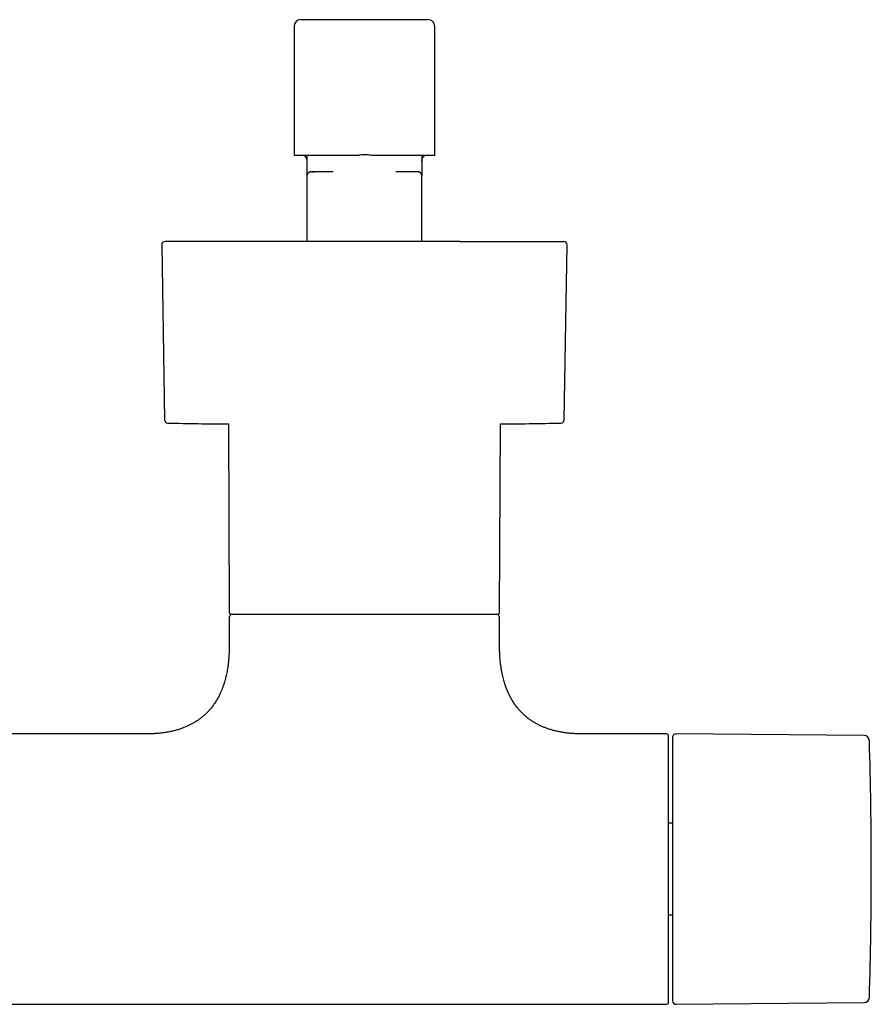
# Model space of a CAD drawing. Header units: millimetres. Extents: x 8 to 1847, y 12 to 2706.
# Tile 6 of 20: x 961 to 1087, y 1272 to 1418. Entities that reach past the tile are written whole.
import ezdxf

# ---------------------------------------------------------------- set-up
doc = ezdxf.new("R2010")
doc.units = ezdxf.units.MM

msp = doc.modelspace()

# ---------------------------------------------------------------- linework, layer by layer
at = {"color": 7, "linetype": 'Continuous', "lineweight": 30}
for p, q in [((1002.6, 1417.83), (1021.4, 1417.83)), ((1001.6, 1416.83), (1001.6, 1397.73)), ((1022.4, 1397.73), (1022.4, 1416.83)), ((1010.89, 1397.73), (1001.6, 1397.73)), ((1003.5, 1397.73), (1003.5, 1396.33)), ((1022.4, 1397.73), (1013.11, 1397.73)), ((1020.5, 1397.73), (1020.5, 1396.33)), ((1003.5, 1396.33), (1003.5, 1394.73)), ((1020.5, 1396.33), (1020.5, 1394.73)), ((1003.51, 1394.81), (1003.5, 1394.73)), ((1003.5, 1394.73), (1003.5, 1385.02)), ((1004.1, 1395.33), (1004.06, 1395.32)), ((1007.37, 1395.33), (1004.64, 1395.33)), ((1019.36, 1395.33), (1016.63, 1395.33)), ((1020.5, 1385.02), (1020.5, 1394.73)), ((982.01, 1384.52), (982.44, 1358.65)), ((1041.56, 1358.65), (1041.99, 1384.52)), ((991.88, 1358.03), (992, 1330.17)), ((1032, 1330.17), (1032.12, 1358.03)), ((992, 1329.37), (992, 1325.17)), ((1032, 1325.17), (1032, 1329.37)), ((979.75, 1312.17), (952, 1312.17)), ((1056.7, 1312.17), (1044.25, 1312.17)), ((1057, 1272.47), (1057, 1311.87)), ((1085.93, 1311.93), (1058.1, 1312.17)), ((1057.6, 1298.96), (1057, 1298.96)), ((1057, 1285.39), (1057.6, 1285.39)), ((953.15, 1272.17), (1056.7, 1272.17)), ((1058.1, 1272.18), (1085.93, 1272.42))]:
    msp.add_line(p, q, dxfattribs=at)
at = {"color": 7, "linetype": 'Continuous', "lineweight": 30, "flags": 128}
msp.add_lwpolyline([(1032.12, 1358.03), (1032.27, 1358.03), (1032.68, 1358.03)], dxfattribs=at)
at = {"color": 7, "linetype": 'Continuous', "lineweight": 30}
for centre, radius, start, end in [((1002.6, 1416.83), 1, 90, 180), ((1021.4, 1416.83), 1, 0, 90), ((982.51, 1384.52), 0.5, 90, 180.9548), ((1041.49, 1384.52), 0.5, 359.0452, 90), ((982.94, 1358.66), 0.5, 180.956, 268.6682), ((994.55, 1858.02), 500, 268.6681, 269.6937), ((1041.06, 1358.66), 0.5, 271.3318, 359.044), ((992.3, 1330.17), 0.3, 180.25, 270), ((992.5, 1329.37), 0.5, 90, 180), ((1031.5, 1329.37), 0.5, 0, 90), ((1031.7, 1330.17), 0.3, 270, 359.75), ((1056.7, 1311.87), 0.3, 360, 90), ((1058.1, 1311.67), 0.5, 89.5, 180), ((1085.92, 1311.13), 0.8, 1.673, 89.5), ((437.01, 1292.17), 649.99, 358.32705, 1.67295), ((1085.92, 1273.22), 0.8, 270.5, 358.327), ((1056.7, 1272.47), 0.3, 270, 0), ((1058.1, 1272.68), 0.5, 180, 270.5)]:
    msp.add_arc(centre, radius, start, end, dxfattribs=at)
for points, knots in [([(1003.06, 1397.73), (1003.1, 1397.7), (1003.18, 1397.64), (1003.27, 1397.54), (1003.35, 1397.43), (1003.41, 1397.32), (1003.45, 1397.21), (1003.48, 1397.1), (1003.5, 1397), (1003.5, 1396.93), (1003.5, 1396.9)], [0, 0, 0, 0, 0.152256, 0.296726, 0.433406, 0.562291, 0.683386, 0.796697, 0.902232, 1, 1, 1, 1]), ([(1013.11, 1397.73), (1012.99, 1397.75), (1012.74, 1397.8), (1012.35, 1397.84), (1011.96, 1397.85), (1011.58, 1397.83), (1011.22, 1397.79), (1011, 1397.75), (1010.89, 1397.73)], [0, 0, 0, 0, 0.170805, 0.342784, 0.518513, 0.695553, 0.847363, 1, 1, 1, 1]), ([(1020.5, 1397.73), (1020.5, 1397.68), (1020.5, 1397.58), (1020.5, 1397.46), (1020.5, 1397.35), (1020.5, 1397.27), (1020.5, 1397.2), (1020.5, 1397.13), (1020.5, 1397.07), (1020.5, 1397.02), (1020.5, 1396.98), (1020.5, 1396.95), (1020.5, 1396.94)], [0, 0, 0, 0, 0.075947, 0.181918, 0.283202, 0.379959, 0.472365, 0.560577, 0.685248, 0.800978, 0.908071, 1, 1, 1, 1]), ([(1020.5, 1396.9), (1020.5, 1396.93), (1020.5, 1397), (1020.52, 1397.1), (1020.55, 1397.21), (1020.59, 1397.32), (1020.65, 1397.43), (1020.73, 1397.54), (1020.82, 1397.64), (1020.9, 1397.7), (1020.94, 1397.72)], [0, 0, 0, 0, 0.098728, 0.205287, 0.319688, 0.44194, 0.572054, 0.710032, 0.855874, 1, 1, 1, 1]), ([(1004.11, 1395.33), (1004.08, 1395.32), (1004.02, 1395.32), (1003.94, 1395.3), (1003.87, 1395.27), (1003.79, 1395.24), (1003.72, 1395.19), (1003.66, 1395.12), (1003.61, 1395.06), (1003.56, 1394.98), (1003.52, 1394.88), (1003.51, 1394.82), (1003.5, 1394.79)], [0, 0, 0, 0, 0.0984582, 0.1877604, 0.2679117, 0.3389145, 0.4533445, 0.5358648, 0.6229501, 0.7269015, 0.8517118, 1, 1, 1, 1]), ([(1004.11, 1395.33), (1004.12, 1395.33), (1004.12, 1395.33), (1004.17, 1395.33), (1004.26, 1395.33), (1004.37, 1395.33), (1004.49, 1395.33), (1004.59, 1395.33), (1004.64, 1395.33)], [0, 0, 0, 0, 0.070525, 0.284336, 0.497885, 0.665508, 0.832885, 1, 1, 1, 1]), ([(1004.57, 1395.32), (1004.54, 1395.32), (1004.48, 1395.32), (1004.41, 1395.32), (1004.36, 1395.32), (1004.31, 1395.33), (1004.3, 1395.33), (1004.29, 1395.33)], [0, 0, 0, 0, 0.239125, 0.448349, 0.628307, 0.844817, 1, 1, 1, 1]), ([(1019.9, 1395.33), (1019.9, 1395.33), (1019.89, 1395.33), (1019.83, 1395.33), (1019.74, 1395.33), (1019.63, 1395.33), (1019.51, 1395.33), (1019.41, 1395.33), (1019.36, 1395.33)], [0, 0, 0, 0, 0.187103, 0.374092, 0.560857, 0.707458, 0.853845, 1, 1, 1, 1]), ([(1019.92, 1395.32), (1019.9, 1395.32), (1019.87, 1395.32), (1019.8, 1395.32), (1019.71, 1395.32), (1019.59, 1395.32), (1019.48, 1395.32), (1019.43, 1395.32)], [0, 0, 0, 0, 0.18821, 0.367386, 0.537878, 0.777908, 1, 1, 1, 1]), ([(1020.49, 1394.74), (1020.49, 1394.77), (1020.48, 1394.83), (1020.46, 1394.92), (1020.42, 1395.01), (1020.37, 1395.09), (1020.3, 1395.17), (1020.21, 1395.24), (1020.11, 1395.29), (1020.04, 1395.31), (1020.01, 1395.31)], [0, 0, 0, 0, 0.109419, 0.22328, 0.341593, 0.464369, 0.591609, 0.7233, 0.859427, 1, 1, 1, 1]), ([(1020.03, 1395.31), (1020.03, 1395.31), (1020.04, 1395.31), (1020.03, 1395.31), (1020.02, 1395.31)], [0, 0, 0, 0, 0.2611341, 1, 1, 1, 1]), ([(1026.14, 1385.02), (1025.88, 1385.02), (1025.38, 1385.02), (1024.6, 1385.02), (1023.82, 1385.02), (1023.02, 1385.02), (1022.21, 1385.02), (1021.39, 1385.02), (1020.43, 1385.02), (1019.33, 1385.02), (1018.1, 1385.02), (1016.87, 1385.02), (1015.75, 1385.02), (1014.77, 1385.02), (1013.92, 1385.02), (1013.07, 1385.02), (1012.22, 1385.02), (1011.37, 1385.02), (1010.52, 1385.02), (1009.62, 1385.02), (1008.66, 1385.02), (1007.65, 1385.02), (1006.65, 1385.02), (1005.66, 1385.02), (1004.67, 1385.02), (1003.63, 1385.02), (1002.53, 1385.02), (1001.39, 1385.02), (1000.26, 1385.02), (999.16, 1385.02), (998.14, 1385.02), (997.2, 1385.02), (996.35, 1385.02), (995.52, 1385.02), (994.71, 1385.02), (993.91, 1385.02), (993.16, 1385.02), (992.44, 1385.02), (991.77, 1385.02), (991.11, 1385.02), (990.48, 1385.02), (989.86, 1385.02), (989.27, 1385.02), (988.65, 1385.02), (988, 1385.02), (987.33, 1385.02), (986.7, 1385.02), (986.17, 1385.02), (985.71, 1385.02), (985.33, 1385.02), (984.97, 1385.02), (984.64, 1385.02), (984.33, 1385.02), (984.04, 1385.02), (983.73, 1385.02), (983.42, 1385.02), (983.14, 1385.02), (982.9, 1385.02), (982.74, 1385.02), (982.64, 1385.02), (982.57, 1385.02), (982.53, 1385.02), (982.51, 1385.02), (982.51, 1385.02), (982.51, 1385.02)], [0, 0, 0, 0, 0.014165, 0.028304, 0.042429, 0.056552, 0.070685, 0.08484, 0.099653, 0.120264, 0.140847, 0.161438, 0.182075, 0.19605, 0.209994, 0.223921, 0.237841, 0.251766, 0.265708, 0.279678, 0.296327, 0.312935, 0.329523, 0.346109, 0.362714, 0.379358, 0.399331, 0.419251, 0.439152, 0.459069, 0.479036, 0.495336, 0.511599, 0.527841, 0.544083, 0.560342, 0.576638, 0.591658, 0.606647, 0.621618, 0.636587, 0.651568, 0.666574, 0.68096, 0.700404, 0.719823, 0.739249, 0.758713, 0.77288, 0.787019, 0.801145, 0.815267, 0.8294, 0.843554, 0.858366, 0.878978, 0.89956, 0.920151, 0.940789, 0.954763, 0.968708, 0.982634, 0.996554, 1, 1, 1, 1]), ([(1026.14, 1385.02), (1026.39, 1385.02), (1026.89, 1385.02), (1027.63, 1385.02), (1028.36, 1385.02), (1029.07, 1385.02), (1029.76, 1385.02), (1030.46, 1385.02), (1031.1, 1385.02), (1031.68, 1385.02), (1032.21, 1385.02), (1032.73, 1385.02), (1033.24, 1385.02), (1033.73, 1385.02), (1034.21, 1385.02), (1034.73, 1385.02), (1035.3, 1385.02), (1035.9, 1385.02), (1036.46, 1385.02), (1037, 1385.02), (1037.52, 1385.02), (1038.04, 1385.02), (1038.56, 1385.02), (1039.06, 1385.02), (1039.53, 1385.02), (1039.94, 1385.02), (1040.29, 1385.02), (1040.57, 1385.02), (1040.81, 1385.02), (1041.01, 1385.02), (1041.18, 1385.02), (1041.31, 1385.02), (1041.4, 1385.02), (1041.46, 1385.02), (1041.49, 1385.02), (1041.49, 1385.02), (1041.49, 1385.02)], [0, 0, 0, 0, 0.027383, 0.054717, 0.082026, 0.109332, 0.13666, 0.164033, 0.192666, 0.215445, 0.238198, 0.260938, 0.283679, 0.306434, 0.329216, 0.352041, 0.383547, 0.414984, 0.446386, 0.477791, 0.509233, 0.540749, 0.579354, 0.617862, 0.656341, 0.694855, 0.733471, 0.765651, 0.797756, 0.829825, 0.861897, 0.894008, 0.926197, 0.953208, 0.980164, 1, 1, 1, 1]), ([(1032.62, 1358.03), (1032.68, 1358.03), (1033.22, 1358.04), (1034.47, 1358.05), (1036.46, 1358.07), (1038.65, 1358.11), (1040.21, 1358.14), (1040.97, 1358.16), (1041.05, 1358.16)], [0, 0, 0, 0, 0.021693, 0.191734, 0.444983, 0.730344, 0.97043, 1, 1, 1, 1]), ([(992.3, 1329.87), (992.3, 1329.87), (992.3, 1329.87), (992.31, 1329.87), (992.34, 1329.87), (992.41, 1329.87), (992.49, 1329.87), (992.56, 1329.87), (992.6, 1329.87), (992.65, 1329.87), (992.7, 1329.87), (992.77, 1329.87), (992.86, 1329.87), (992.98, 1329.87), (993.11, 1329.87), (993.25, 1329.87), (993.4, 1329.87), (993.56, 1329.87), (993.76, 1329.87), (994.02, 1329.87), (994.35, 1329.87), (994.59, 1329.87), (994.71, 1329.87)], [0, 0, 0, 0, 0.0188376, 0.0780016, 0.1336107, 0.2172572, 0.3008386, 0.3271188, 0.3534117, 0.3797217, 0.4060535, 0.4324115, 0.4806574, 0.5288504, 0.5770185, 0.6251897, 0.6733923, 0.7216541, 0.7657107, 0.843792, 0.9218487, 1, 1, 1, 1]), ([(994.71, 1329.87), (994.78, 1329.87), (994.91, 1329.87), (995.13, 1329.87), (995.35, 1329.87), (995.58, 1329.87), (995.81, 1329.87), (996.06, 1329.87), (996.38, 1329.87), (996.78, 1329.87), (997.15, 1329.87), (997.41, 1329.87), (997.57, 1329.87), (997.73, 1329.87), (997.88, 1329.87), (998.12, 1329.87), (998.43, 1329.87), (998.82, 1329.87), (999.22, 1329.87), (999.64, 1329.87), (1000.06, 1329.87), (1000.5, 1329.87), (1000.95, 1329.87), (1001.4, 1329.87), (1001.86, 1329.87), (1002.33, 1329.87), (1002.82, 1329.87), (1003.32, 1329.87), (1003.87, 1329.87), (1004.45, 1329.87), (1005.08, 1329.87), (1005.72, 1329.87), (1006.38, 1329.87), (1007.06, 1329.87), (1007.76, 1329.87), (1008.47, 1329.87), (1009.19, 1329.87), (1009.93, 1329.87), (1010.68, 1329.87), (1011.44, 1329.87), (1012.21, 1329.87), (1012.98, 1329.87), (1013.76, 1329.87), (1014.55, 1329.87), (1015.33, 1329.87), (1016.12, 1329.87), (1016.96, 1329.87), (1017.84, 1329.87), (1018.77, 1329.87), (1019.68, 1329.87), (1020.57, 1329.87), (1021.4, 1329.87), (1022.16, 1329.87), (1022.85, 1329.87), (1023.53, 1329.87), (1024.18, 1329.87), (1024.81, 1329.87), (1025.41, 1329.87), (1025.99, 1329.87), (1026.54, 1329.87), (1027.07, 1329.87), (1027.56, 1329.87), (1028.03, 1329.87), (1028.47, 1329.87), (1028.88, 1329.87), (1029.26, 1329.87), (1029.61, 1329.87), (1029.93, 1329.87), (1030.22, 1329.87), (1030.47, 1329.87), (1030.69, 1329.87), (1030.87, 1329.87), (1031.03, 1329.87), (1031.18, 1329.87), (1031.3, 1329.87), (1031.41, 1329.87), (1031.5, 1329.87), (1031.58, 1329.87), (1031.64, 1329.87), (1031.68, 1329.87), (1031.7, 1329.87), (1031.7, 1329.87), (1031.7, 1329.87)], [0, 0, 0, 0, 0.0080695, 0.0161319, 0.0241907, 0.0322497, 0.0403125, 0.0483827, 0.0572521, 0.0712999, 0.0853402, 0.0897546, 0.0941708, 0.0985894, 0.103011, 0.1074361, 0.1177324, 0.1280137, 0.1382876, 0.1485617, 0.1588436, 0.169141, 0.1801143, 0.1903732, 0.2006362, 0.2111346, 0.221956, 0.2327782, 0.2436099, 0.2565391, 0.269465, 0.2824028, 0.2959385, 0.30947, 0.3230146, 0.3371174, 0.3512149, 0.3653266, 0.3799398, 0.3945464, 0.4091682, 0.4242169, 0.439258, 0.4543153, 0.4697079, 0.4850921, 0.5004936, 0.5192479, 0.5379973, 0.5568383, 0.5757303, 0.5946406, 0.6103932, 0.6261366, 0.6418983, 0.657529, 0.6731509, 0.6887906, 0.7041832, 0.7195675, 0.7349689, 0.7500176, 0.7650587, 0.780116, 0.7947291, 0.8093357, 0.8239576, 0.8380604, 0.8521579, 0.8662697, 0.8778726, 0.8894705, 0.9010744, 0.9124245, 0.9235042, 0.9345846, 0.9456754, 0.9574827, 0.9692875, 0.9811014, 0.9923739, 1, 1, 1, 1]), ([(992, 1325.17), (992, 1324.95), (992, 1324.52), (991.97, 1323.9), (991.93, 1323.32), (991.88, 1322.78), (991.82, 1322.28), (991.75, 1321.82), (991.68, 1321.4), (991.6, 1321.01), (991.51, 1320.62), (991.41, 1320.24), (991.31, 1319.86), (991.21, 1319.53), (991.11, 1319.25), (991.02, 1319), (990.94, 1318.8), (990.86, 1318.6), (990.78, 1318.4), (990.67, 1318.17), (990.56, 1317.94), (990.44, 1317.69), (990.3, 1317.44), (990.15, 1317.18), (989.99, 1316.92), (989.83, 1316.68), (989.67, 1316.45), (989.5, 1316.22), (989.32, 1315.98), (989.09, 1315.72), (988.85, 1315.45), (988.6, 1315.19), (988.33, 1314.95), (988.03, 1314.69), (987.7, 1314.43), (987.36, 1314.18), (987.01, 1313.95), (986.65, 1313.74), (986.27, 1313.54), (985.86, 1313.34), (985.41, 1313.14), (984.93, 1312.96), (984.41, 1312.79), (983.87, 1312.64), (983.28, 1312.51), (982.66, 1312.39), (982.04, 1312.3), (981.44, 1312.24), (980.85, 1312.2), (980.29, 1312.18), (979.92, 1312.18), (979.75, 1312.18)], [0, 0, 0, 0, 0.032604, 0.063069, 0.091507, 0.118023, 0.142712, 0.16527, 0.18623, 0.205663, 0.223634, 0.244884, 0.263876, 0.280708, 0.29546, 0.3082, 0.318984, 0.327858, 0.339273, 0.35104, 0.36446, 0.377265, 0.391657, 0.406665, 0.421571, 0.436387, 0.449597, 0.462825, 0.477597, 0.494509, 0.513563, 0.530047, 0.547881, 0.567094, 0.58773, 0.609845, 0.628936, 0.649103, 0.670404, 0.692909, 0.716699, 0.741863, 0.768505, 0.796156, 0.825451, 0.856517, 0.889493, 0.916839, 0.94553, 0.975646, 1, 1, 1, 1]), ([(1044.25, 1312.18), (1044.06, 1312.18), (1043.66, 1312.18), (1043.05, 1312.21), (1042.42, 1312.25), (1041.82, 1312.32), (1041.26, 1312.41), (1040.74, 1312.5), (1040.21, 1312.62), (1039.7, 1312.76), (1039.19, 1312.92), (1038.72, 1313.09), (1038.28, 1313.27), (1037.88, 1313.46), (1037.47, 1313.68), (1037.05, 1313.92), (1036.64, 1314.18), (1036.27, 1314.45), (1035.94, 1314.71), (1035.62, 1314.99), (1035.3, 1315.3), (1034.97, 1315.65), (1034.69, 1315.97), (1034.47, 1316.25), (1034.29, 1316.5), (1034.12, 1316.74), (1033.96, 1316.99), (1033.82, 1317.23), (1033.71, 1317.42), (1033.63, 1317.57), (1033.57, 1317.67), (1033.52, 1317.77), (1033.47, 1317.87), (1033.42, 1317.98), (1033.37, 1318.07), (1033.34, 1318.15), (1033.3, 1318.24), (1033.25, 1318.34), (1033.19, 1318.48), (1033.11, 1318.66), (1033.03, 1318.88), (1032.93, 1319.13), (1032.83, 1319.43), (1032.72, 1319.77), (1032.61, 1320.13), (1032.51, 1320.53), (1032.41, 1320.96), (1032.32, 1321.42), (1032.23, 1321.93), (1032.16, 1322.45), (1032.1, 1322.96), (1032.06, 1323.47), (1032.03, 1324), (1032, 1324.58), (1032, 1324.97), (1032, 1325.17)], [0, 0, 0, 0, 0.02705, 0.059551, 0.090343, 0.119531, 0.147213, 0.173482, 0.198426, 0.225958, 0.251914, 0.276402, 0.299519, 0.321352, 0.341976, 0.367904, 0.391902, 0.414075, 0.434506, 0.453281, 0.476995, 0.500495, 0.523838, 0.538636, 0.553405, 0.568156, 0.5829, 0.596976, 0.609181, 0.615474, 0.621093, 0.626075, 0.631624, 0.638037, 0.64343, 0.647414, 0.651017, 0.656782, 0.664379, 0.673837, 0.685191, 0.69849, 0.71379, 0.731162, 0.750689, 0.770097, 0.791396, 0.81468, 0.840054, 0.867634, 0.890936, 0.915748, 0.942143, 0.970199, 1, 1, 1, 1]), ([(1057.6, 1311.67), (1057.6, 1311.67), (1057.6, 1311.66), (1057.6, 1311.63), (1057.6, 1311.57), (1057.6, 1311.49), (1057.6, 1311.39), (1057.6, 1311.27), (1057.6, 1311.14), (1057.6, 1311), (1057.6, 1310.85), (1057.6, 1310.68), (1057.6, 1310.5), (1057.6, 1310.28), (1057.6, 1310), (1057.6, 1309.67), (1057.6, 1309.3), (1057.6, 1308.91), (1057.6, 1308.46), (1057.6, 1307.93), (1057.6, 1307.31), (1057.6, 1306.66), (1057.6, 1306.01), (1057.6, 1305.38), (1057.6, 1304.78), (1057.6, 1304.15), (1057.6, 1303.51), (1057.6, 1302.89), (1057.6, 1302.29), (1057.6, 1301.72), (1057.6, 1301.14), (1057.6, 1300.56), (1057.6, 1299.96), (1057.6, 1299.34), (1057.6, 1298.69), (1057.6, 1298.02), (1057.6, 1297.34), (1057.6, 1296.66), (1057.6, 1295.98), (1057.6, 1295.27), (1057.6, 1294.52), (1057.6, 1293.74), (1057.6, 1292.96), (1057.6, 1292.21), (1057.6, 1291.51), (1057.6, 1290.84), (1057.6, 1290.18), (1057.6, 1289.52), (1057.6, 1288.85), (1057.6, 1288.22), (1057.6, 1287.64), (1057.6, 1287.1), (1057.6, 1286.57), (1057.6, 1286.04), (1057.6, 1285.52), (1057.6, 1284.92), (1057.6, 1284.27), (1057.6, 1283.55), (1057.6, 1282.86), (1057.6, 1282.17), (1057.6, 1281.44), (1057.6, 1280.67), (1057.6, 1279.88), (1057.6, 1279.11), (1057.6, 1278.43), (1057.6, 1277.83), (1057.6, 1277.29), (1057.6, 1276.79), (1057.6, 1276.31), (1057.6, 1275.88), (1057.6, 1275.5), (1057.6, 1275.17), (1057.6, 1274.86), (1057.6, 1274.57), (1057.6, 1274.3), (1057.6, 1274.04), (1057.6, 1273.79), (1057.6, 1273.57), (1057.6, 1273.37), (1057.6, 1273.2), (1057.6, 1273.05), (1057.6, 1272.92), (1057.6, 1272.81), (1057.6, 1272.74), (1057.6, 1272.69), (1057.6, 1272.68), (1057.6, 1272.68)], [0, 0, 0, 0, 0.010887, 0.021753, 0.032611, 0.043473, 0.054353, 0.065669, 0.074726, 0.083772, 0.092814, 0.10186, 0.110917, 0.119992, 0.132874, 0.145727, 0.158569, 0.171424, 0.184312, 0.200752, 0.217151, 0.233552, 0.249999, 0.263157, 0.276282, 0.289397, 0.302525, 0.315689, 0.326427, 0.337142, 0.347845, 0.358549, 0.369267, 0.38001, 0.391552, 0.403069, 0.414577, 0.426092, 0.437627, 0.448756, 0.461566, 0.474363, 0.487167, 0.5, 0.510885, 0.521751, 0.532609, 0.543472, 0.554353, 0.565669, 0.574726, 0.583772, 0.592814, 0.60186, 0.610917, 0.619992, 0.632874, 0.645727, 0.658569, 0.671424, 0.684312, 0.700752, 0.717151, 0.733552, 0.749999, 0.763157, 0.776282, 0.789397, 0.802525, 0.815689, 0.826427, 0.837142, 0.847845, 0.858549, 0.869267, 0.88001, 0.891552, 0.903069, 0.914577, 0.926092, 0.937627, 0.948757, 0.961568, 0.974365, 0.987169, 1, 1, 1, 1])]:
    msp.add_open_spline(points, degree=3, knots=knots, dxfattribs=at)
msp.add_open_spline([(1020.5, 1394.73), (1020.5, 1394.76), (1020.49, 1394.84), (1020.46, 1394.96), (1020.4, 1395.06), (1020.33, 1395.15), (1020.24, 1395.23), (1020.13, 1395.28), (1020.02, 1395.32), (1019.94, 1395.32), (1019.9, 1395.33)], degree=3, dxfattribs=at)

doc.saveas('drawing.dxf')
